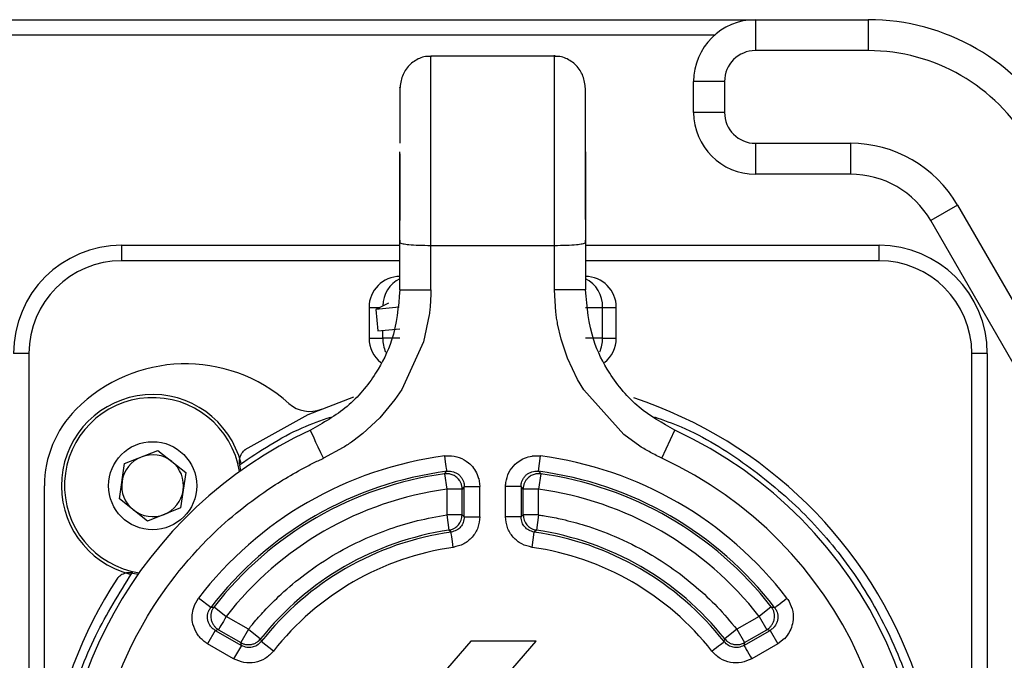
# Model space of a CAD drawing. Header units: millimetres. Extents: x 9 to 583, y 10 to 410.
# Tile 87 of 107: x 410.35 to 416.72, y 270.47 to 274.61. Entities that reach past the tile are written whole.
import ezdxf

# ---------------------------------------------------------------- set-up
doc = ezdxf.new("R2010")
doc.units = ezdxf.units.MM

msp = doc.modelspace()

# ---------------------------------------------------------------- linework, layer by layer
at = {"color": 7, "linetype": 'Continuous', "lineweight": 25}
for p, q in [((403.305, 274.6119), (415.105, 274.6119)), ((415.105, 274.6119), (415.105, 274.4119)), ((415.105, 274.6119), (415.8348, 274.6119)), ((415.8348, 274.6119), (415.8348, 274.4119)), ((414.8404, 274.5119), (403.5696, 274.5119)), ((413.805, 274.3762), (413.005, 274.3762)), ((415.8348, 274.4119), (415.105, 274.4119)), ((414.905, 274.2119), (414.705, 274.2119)), ((414.705, 274.0119), (414.705, 274.2119)), ((414.905, 274.2119), (414.905, 274.0119)), ((414.905, 274.0119), (414.705, 274.0119)), ((415.105, 273.8119), (415.105, 273.6119)), ((415.105, 273.8119), (415.7194, 273.8119)), ((415.7194, 273.8119), (415.7194, 273.6119)), ((415.7194, 273.6119), (415.105, 273.6119)), ((416.4122, 273.4119), (416.239, 273.3119)), ((416.4122, 273.4119), (419.6186, 267.8583)), ((419.4454, 267.7583), (416.239, 273.3119)), ((411.005, 273.1519), (412.805, 273.1519)), ((411.005, 273.0519), (411.005, 273.1519)), ((412.805, 273.185), (412.805, 273.1704)), ((412.805, 272.8632), (412.805, 273.1704)), ((413.005, 272.8632), (413.005, 273.1512)), ((413.005, 273.1512), (413.805, 273.1512)), ((413.805, 272.8632), (413.805, 273.1512)), ((414.005, 273.1704), (414.005, 273.185)), ((414.005, 273.1704), (414.005, 272.8632)), ((414.005, 273.1519), (415.905, 273.1519)), ((415.905, 273.0519), (415.905, 273.1519)), ((412.805, 273.0519), (411.005, 273.0519)), ((415.905, 273.0519), (414.005, 273.0519)), ((413.8138, 272.7181), (413.805, 272.8632)), ((412.7309, 272.7784), (412.65, 272.7371)), ((412.605, 272.7502), (412.605, 272.5502)), ((412.7993, 272.7507), (412.65, 272.7371)), ((412.65, 272.7371), (412.6627, 272.5977)), ((413.8139, 272.7167), (413.8138, 272.7181)), ((414.005, 272.7502), (414.1161, 272.7502)), ((414.1161, 272.5502), (414.1161, 272.7502)), ((414.205, 272.5502), (414.205, 272.7502)), ((412.9941, 272.7013), (412.9571, 272.5274)), ((413.8481, 272.5444), (413.8251, 272.6443)), ((412.6627, 272.5977), (412.805, 272.6107)), ((412.805, 272.5502), (412.6939, 272.5502)), ((412.9571, 272.5274), (412.8171, 272.218)), ((413.8887, 272.4225), (413.8481, 272.5444)), ((414.1161, 272.5502), (414.005, 272.5502)), ((410.405, 272.4519), (410.305, 272.4519)), ((410.405, 272.4519), (410.405, 269.4119)), ((416.505, 267.0119), (416.505, 272.4519)), ((416.605, 272.4519), (416.505, 272.4519)), ((416.605, 272.4519), (416.605, 267.0119)), ((413.9541, 272.2834), (413.8887, 272.4225)), ((413.9939, 272.2164), (413.9541, 272.2834)), ((412.8171, 272.218), (412.7731, 272.1536)), ((414.2531, 271.9273), (413.9939, 272.2164)), ((412.7731, 272.1536), (412.6747, 272.0357)), ((412.6747, 272.0357), (412.5656, 271.9343)), ((414.5004, 271.7736), (414.5845, 271.9549)), ((412.5656, 271.9343), (412.5, 271.8842)), ((414.3581, 271.8517), (414.2531, 271.9273)), ((411.0238, 271.7391), (411.2384, 271.8245)), ((411.2384, 271.8245), (411.4196, 271.6813)), ((412.4376, 271.8427), (412.3096, 271.7736)), ((412.4388, 271.8434), (412.4376, 271.8427)), ((413.6344, 271.7828), (413.6606, 271.7882)), ((413.6606, 271.7882), (413.661, 271.7883)), ((413.661, 271.7883), (413.6622, 271.7884)), ((413.6622, 271.7884), (413.7141, 271.7885)), ((413.7012, 271.6894), (413.7141, 271.7885)), ((410.9904, 271.5106), (411.0238, 271.7391)), ((411.7767, 271.6939), (411.7696, 271.7288)), ((413.0939, 271.673), (413.1088, 271.6894)), ((413.7012, 271.6894), (413.7162, 271.673)), ((411.4196, 271.6813), (411.3862, 271.4528)), ((413.0939, 271.673), (413.1075, 271.574)), ((413.3056, 271.6685), (413.3144, 271.6433)), ((413.3144, 271.6433), (413.3146, 271.6429)), ((413.3146, 271.6429), (413.3149, 271.6417)), ((413.3149, 271.6417), (413.3216, 271.5903)), ((413.7162, 271.673), (413.7025, 271.574)), ((410.505, 269.4119), (410.505, 271.596)), ((413.1075, 271.574), (413.1075, 271.4074)), ((413.2074, 271.574), (413.1075, 271.574)), ((413.2216, 271.5903), (413.2074, 271.574)), ((413.2074, 271.4074), (413.2074, 271.574)), ((413.2216, 271.5903), (413.3216, 271.5903)), ((413.2216, 271.3951), (413.2216, 271.5903)), ((413.3216, 271.3951), (413.3216, 271.5903)), ((413.4884, 271.3951), (413.4884, 271.5903)), ((413.5884, 271.5903), (413.4884, 271.5903)), ((413.5884, 271.5903), (413.5884, 271.3951)), ((413.6026, 271.574), (413.5884, 271.5903)), ((413.6026, 271.4074), (413.6026, 271.574)), ((413.7025, 271.4074), (413.7025, 271.574)), ((411.1716, 271.3674), (410.9904, 271.5106)), ((411.3862, 271.4528), (411.1716, 271.3674)), ((413.1075, 271.4074), (413.1222, 271.3085)), ((413.2074, 271.4074), (413.1075, 271.4074)), ((413.2074, 271.4074), (413.2216, 271.3951)), ((413.5884, 271.3951), (413.4884, 271.3951)), ((413.5884, 271.3951), (413.6026, 271.4074)), ((413.7025, 271.4074), (413.6026, 271.4074)), ((413.7025, 271.4074), (413.6878, 271.3085)), ((413.1358, 271.2962), (413.1222, 271.3085)), ((413.6878, 271.3085), (413.6742, 271.2962)), ((413.6601, 271.1972), (413.6742, 271.2962)), ((411.0763, 271.0304), (411.1112, 271.0236)), ((411.4755, 270.8229), (411.5014, 270.8679)), ((411.5808, 270.8072), (411.5014, 270.8679)), ((411.4665, 270.796), (411.4749, 270.8214)), ((411.4749, 270.8214), (411.475, 270.8218)), ((411.475, 270.8218), (411.4755, 270.8229)), ((411.5808, 270.8072), (411.6024, 270.8119)), ((411.6024, 270.8119), (411.6813, 270.7506)), ((415.2076, 270.8119), (415.1287, 270.7506)), ((415.2076, 270.8119), (415.2292, 270.8072)), ((411.8256, 270.6673), (411.6813, 270.7506)), ((415.1287, 270.7506), (414.9844, 270.6673)), ((415.1287, 270.7506), (415.1787, 270.6641)), ((411.8256, 270.6673), (411.7757, 270.5808)), ((411.8256, 270.6673), (411.9039, 270.6051)), ((414.9844, 270.6673), (414.9061, 270.6051)), ((414.9844, 270.6673), (415.0343, 270.5808)), ((411.6102, 270.6599), (411.5602, 270.5733)), ((411.6314, 270.6641), (411.6102, 270.6599)), ((411.6102, 270.6599), (411.7792, 270.5623)), ((411.6314, 270.6641), (411.7757, 270.5808)), ((411.9039, 270.6051), (411.9078, 270.5872)), ((414.9022, 270.5872), (414.9061, 270.6051)), ((415.0308, 270.5623), (415.1998, 270.6599)), ((415.0343, 270.5808), (415.1787, 270.6641)), ((415.1998, 270.6599), (415.1787, 270.6641)), ((415.1998, 270.6599), (415.2498, 270.5733)), ((415.291, 270.6049), (415.2498, 270.5733)), ((415.2918, 270.6057), (415.291, 270.6049)), ((415.2921, 270.606), (415.2918, 270.6057)), ((415.3096, 270.6263), (415.2921, 270.606)), ((411.7292, 270.4758), (411.5602, 270.5733)), ((411.7792, 270.5623), (411.7292, 270.4758)), ((411.7792, 270.5623), (411.7757, 270.5808)), ((411.9864, 270.5254), (411.9078, 270.5872)), ((413.263, 270.5892), (412.5676, 269.7892)), ((412.9916, 269.7892), (413.687, 270.5892)), ((413.687, 270.5892), (413.263, 270.5892)), ((415.0343, 270.5808), (415.0308, 270.5623)), ((415.2498, 270.5733), (415.0808, 270.4758))]:
    msp.add_line(p, q, dxfattribs=at)
at = {"color": 8, "linetype": 'Continuous', "lineweight": 25}
for p, q in [((412.605, 272.7502), (412.6758, 272.7502)), ((414.1161, 272.7502), (414.205, 272.7502)), ((412.6939, 272.5502), (412.6939, 272.6005)), ((412.605, 272.5502), (412.6939, 272.5502)), ((414.1161, 272.5502), (414.205, 272.5502))]:
    msp.add_line(p, q, dxfattribs=at)
at = {"color": 7, "linetype": 'Continuous', "lineweight": 25, "flags": 128}
for points in [[(412.805, 272.8632), (412.8089, 272.8632), (412.8202, 272.8632), (412.8387, 272.8632), (412.8636, 272.8632), (412.8939, 272.8632), (412.9285, 272.8632), (412.966, 272.8632), (413.005, 272.8632)], [(414.005, 272.8632), (414.0012, 272.8632), (413.9898, 272.8632), (413.9713, 272.8632), (413.9464, 272.8632), (413.9161, 272.8632), (413.8815, 272.8632), (413.844, 272.8632), (413.805, 272.8632)], [(412.5036, 272.1683), (412.209, 272.0538), (411.8011, 271.828)], [(412.3096, 271.7736), (412.2928, 271.8098), (412.2767, 271.8445), (412.2619, 271.8764), (412.2491, 271.9041), (412.2386, 271.9266), (412.2311, 271.943), (412.2266, 271.9526), (412.2255, 271.9549)], [(413.1088, 271.6894), (413.1085, 271.6919), (413.1077, 271.6979), (413.1065, 271.7072), (413.1049, 271.7196), (413.1029, 271.7345), (413.1008, 271.7513), (413.0984, 271.7696), (413.0959, 271.7885)], [(413.7025, 271.574), (413.6834, 271.574), (413.6651, 271.574), (413.6481, 271.574), (413.6331, 271.574), (413.6206, 271.574), (413.6112, 271.574), (413.6051, 271.574), (413.6026, 271.574)], [(413.2216, 271.3951), (413.2241, 271.3951), (413.2302, 271.3951), (413.2397, 271.3951), (413.2521, 271.3951), (413.2671, 271.3951), (413.2841, 271.3951), (413.3025, 271.3951), (413.3216, 271.3951)], [(413.15, 271.1972), (413.1473, 271.2161), (413.1447, 271.2343), (413.1423, 271.2511), (413.1401, 271.266), (413.1384, 271.2783), (413.137, 271.2877), (413.1362, 271.2937), (413.1358, 271.2962)], [(415.2292, 270.8072), (415.2312, 270.8087), (415.2361, 270.8124), (415.2436, 270.8181), (415.2534, 270.8257), (415.2654, 270.8348), (415.2789, 270.8451), (415.2935, 270.8563), (415.3086, 270.8679)], [(411.6813, 270.7506), (411.6718, 270.7341), (411.6626, 270.7182), (411.6541, 270.7035), (411.6466, 270.6905), (411.6404, 270.6797), (411.6357, 270.6715), (411.6326, 270.6663), (411.6314, 270.6641)], [(414.8236, 270.5254), (414.8386, 270.5372), (414.8531, 270.5486), (414.8664, 270.5591), (414.8783, 270.5683), (414.888, 270.576), (414.8955, 270.5819), (414.9003, 270.5856), (414.9022, 270.5872)], [(415.0308, 270.5623), (415.0321, 270.5601), (415.0351, 270.5549), (415.0398, 270.5467), (415.046, 270.5359), (415.0535, 270.5229), (415.062, 270.5082), (415.0712, 270.4923), (415.0808, 270.4758)]]:
    msp.add_lwpolyline(points, dxfattribs=at)
at = {"color": 7, "linetype": 'Continuous', "lineweight": 25}
msp.add_circle((411.205, 271.596), 0.285, dxfattribs=at)
for centre, radius, start, end in [((415.105, 274.2119), 0.4, 90, 180), ((415.8348, 273.2119), 1.4, 30, 90), ((415.105, 274.2119), 0.2, 90, 180), ((415.8348, 273.2119), 1.2, 30, 90), ((415.105, 274.0119), 0.4, 180, 270), ((415.105, 274.0119), 0.2, 180, 270), ((415.7194, 273.0119), 0.8, 30, 90), ((415.7194, 273.0119), 0.6, 30, 90), ((411.005, 272.4519), 0.7, 90, 180), ((415.905, 272.4519), 0.7, 0, 90), ((411.005, 272.4519), 0.6, 90, 180), ((415.905, 272.4519), 0.6, 0, 90), ((412.805, 272.7502), 0.2, 90, 180), ((414.005, 272.7502), 0.2, 0, 90), ((412.805, 272.5502), 0.2, 180, 231.59912), ((414.005, 272.5502), 0.2, 308.49364, 0), ((411.4179, 271.3846), 1, 48.02344, 135.20868), ((411.205, 271.596), 0.59, 14.10584, 255.5847), ((411.205, 271.596), 0.57, 9.23307, 261.18428), ((413.405, 269.4119), 2.9, 326.84, 71.6468), ((411.205, 271.596), 0.7, 135.20868, 180), ((412.2205, 272.2767), 0.2, 228.02344, 292.46372), ((413.405, 269.4119), 2.8034, 114.8826, 187.11516), ((413.405, 269.4119), 2.8034, 262.8875, 65.1174), ((411.205, 271.596), 0.2, 111.68719, 171.68719), ((411.205, 271.596), 0.2, 51.68719, 111.68719), ((411.205, 271.596), 0.2, 351.68719, 51.68719), ((413.405, 269.4119), 2.3966, 97.41013, 142.58987), ((413.405, 269.4119), 2.6034, 262.885, 65.1174), ((413.405, 269.4119), 2.3966, 37.41013, 82.58987), ((413.405, 269.4119), 2.2966, 97.41013, 142.58987), ((411.8669, 271.7517), 0.1, 190.67589, 193.23655), ((413.405, 269.4119), 2.2966, 37.41013, 82.58987), ((411.205, 271.596), 0.2, 171.68719, 231.68719), ((413.405, 269.4119), 2.2824, 97.83511, 142.16489), ((413.405, 269.4119), 2.2824, 37.83511, 82.16489), ((411.205, 271.596), 0.2, 291.68719, 351.68719), ((413.405, 269.4119), 2.1825, 97.83511, 142.16489), ((413.405, 269.4119), 2.1825, 37.83511, 82.16489), ((411.205, 271.596), 0.2, 231.68719, 291.68719), ((413.405, 269.4119), 1.9176, 98.48026, 141.51974), ((413.405, 269.4119), 1.9176, 38.48026, 81.51974), ((413.405, 269.4119), 1.9034, 98.13006, 141.86994), ((413.405, 269.4119), 1.9034, 38.13006, 81.86994), ((413.405, 269.4119), 1.8034, 98.13006, 141.86994), ((413.405, 269.4119), 1.8034, 38.13006, 81.86994), ((413.405, 269.4119), 2.9, 146.84, 196.54011), ((411.0541, 270.9329), 0.1, 77.1808, 79.74146)]:
    msp.add_arc(centre, radius, start, end, dxfattribs=at)
at = {"color": 8, "linetype": 'Continuous', "lineweight": 25}
for centre, radius, start, end in [((412.891, 272.7585), 0.1969, 115.88767, 179.68984), ((413.9186, 272.7578), 0.1977, 357.79677, 64.0708), ((412.9138, 272.5497), 0.2199, 179.85888, 203.78388), ((413.8962, 272.5497), 0.22, 336.34739, 0.13991)]:
    msp.add_arc(centre, radius, start, end, dxfattribs=at)
at = {"color": 7, "linetype": 'Continuous', "lineweight": 25}
for points, knots in [([(413.0087, 274.3745), (412.9957, 274.3746), (412.9695, 274.3749), (412.9185, 274.3591), (412.8624, 274.3202), (412.8151, 274.25), (412.8083, 274.1938), (412.805, 274.166)], [0, 0, 0, 0, 0.125403, 0.252179, 0.50632, 0.755609, 1, 1, 1, 1]), ([(413.005, 273.1512), (413.005, 273.2857), (413.005, 273.5621), (413.005, 273.9409), (413.005, 274.2304), (413.0049, 274.3628), (413.0049, 274.3696), (413.0049, 274.3716)], [0, 0, 0, 0, 0.215507, 0.442699, 0.671529, 0.90285, 1, 1, 1, 1]), ([(414.005, 274.1662), (414.0017, 274.194), (413.995, 274.2501), (413.9476, 274.3202), (413.8916, 274.3591), (413.8405, 274.3749), (413.8144, 274.3746), (413.8013, 274.3745)], [0, 0, 0, 0, 0.244449, 0.493747, 0.747874, 0.87463, 1, 1, 1, 1]), ([(413.805, 273.1512), (413.805, 273.3148), (413.805, 273.6375), (413.805, 273.978), (413.805, 274.1829), (413.805, 274.3199), (413.805, 274.4039), (413.805, 274.3751), (413.805, 274.3746)], [0, 0, 0, 0, 0.260206, 0.512901, 0.636976, 0.758972, 0.995605, 1, 1, 1, 1]), ([(412.805, 274.1734), (412.805, 274.1744), (412.805, 274.1792), (412.805, 274.169), (412.805, 274.1466), (412.805, 274.1464)], [0, 0, 0, 0, 0.202019, 0.992336, 1, 1, 1, 1]), ([(412.805, 274.1658), (412.805, 274.1346), (412.805, 274.0739), (412.805, 273.8977), (412.805, 273.8122)], [0, 0, 0, 0, 0.5148337, 1, 1, 1, 1]), ([(414.005, 273.8124), (414.005, 273.8983), (414.005, 274.0745), (414.005, 274.135), (414.005, 274.166)], [0, 0, 0, 0, 0.487418, 1, 1, 1, 1]), ([(414.005, 273.3186), (414.005, 273.3802), (414.005, 273.5047), (414.005, 273.6814), (414.005, 273.781), (414.005, 273.8281)], [0, 0, 0, 0, 0.3410331, 0.6889596, 1, 1, 1, 1]), ([(412.805, 273.1704), (412.805, 273.2749), (412.805, 273.4838), (412.805, 273.6655), (412.805, 273.7564)], [0, 0, 0, 0, 0.500055, 1, 1, 1, 1]), ([(412.805, 273.7437), (412.805, 273.7235), (412.805, 273.6501), (412.805, 273.5016), (412.805, 273.3757), (412.805, 273.3125)], [0, 0, 0, 0, 0.159177, 0.578398, 1, 1, 1, 1]), ([(414.005, 273.7564), (414.005, 273.6655), (414.005, 273.4838), (414.005, 273.2749), (414.005, 273.1704)], [0, 0, 0, 0, 0.499945, 1, 1, 1, 1]), ([(412.805, 273.1704), (412.8061, 273.1689), (412.8083, 273.166), (412.8268, 273.1613), (412.8632, 273.1562), (412.9263, 273.152), (412.9788, 273.1515), (413.005, 273.1512)], [0, 0, 0, 0, 0.155403, 0.290811, 0.500831, 0.750421, 1, 1, 1, 1]), ([(413.805, 273.1512), (413.8312, 273.1515), (413.8837, 273.152), (413.9469, 273.1562), (413.9832, 273.1613), (414.0017, 273.166), (414.0039, 273.1689), (414.005, 273.1704)], [0, 0, 0, 0, 0.249579, 0.499169, 0.709169, 0.844582, 1, 1, 1, 1]), ([(412.805, 272.8632), (412.7946, 272.7528), (412.7768, 272.5628), (412.6479, 272.3062), (412.4738, 272.0959), (412.3083, 272.0019), (412.2255, 271.9549)], [0, 0, 0, 0, 0.290455, 0.499936, 0.749968, 1, 1, 1, 1]), ([(413.005, 272.8632), (413.0048, 272.8492), (413.0043, 272.8212), (413.0028, 272.7932), (413.0021, 272.7792)], [0, 0, 0, 0, 0.5000099, 1, 1, 1, 1]), ([(414.5845, 271.9549), (414.5038, 272.0005), (414.3382, 272.0942), (414.1632, 272.304), (414.0333, 272.5628), (414.0154, 272.7528), (414.005, 272.8632)], [0, 0, 0, 0, 0.243556, 0.500062, 0.709544, 1, 1, 1, 1]), ([(413.0021, 272.7792), (413.0011, 272.7662), (412.9991, 272.7401), (412.9957, 272.7142), (412.9941, 272.7013)], [0, 0, 0, 0, 0.499958, 1, 1, 1, 1]), ([(413.8251, 272.6443), (413.823, 272.6564), (413.8187, 272.6804), (413.8155, 272.7046), (413.8139, 272.7167)], [0, 0, 0, 0, 0.4999783, 1, 1, 1, 1]), ([(412.5, 271.8842), (412.4899, 271.8771), (412.4699, 271.8631), (412.4491, 271.8499), (412.4388, 271.8434)], [0, 0, 0, 0, 0.499978, 1, 1, 1, 1]), ([(411.7687, 271.7331), (411.7678, 271.7409), (411.7657, 271.7583), (411.7718, 271.7868), (411.7836, 271.8091), (411.7945, 271.8204), (411.7979, 271.8239)], [0, 0, 0, 0, 0.209008, 0.472043, 0.837085, 1, 1, 1, 1]), ([(411.8011, 271.828), (411.801, 271.8279), (411.8009, 271.8276), (411.7998, 271.826), (411.7985, 271.8246), (411.7979, 271.8239)], [0, 0, 0, 0, 0.474834, 0.755967, 1, 1, 1, 1]), ([(414.4255, 271.8116), (414.4141, 271.818), (414.3913, 271.8308), (414.3692, 271.8447), (414.3581, 271.8517)], [0, 0, 0, 0, 0.499958, 1, 1, 1, 1]), ([(410.8217, 269.0895), (410.8203, 269.1015), (410.8124, 269.1694), (410.8066, 269.2408), (410.8029, 269.3275), (410.7975, 269.5323), (410.8404, 270.0077), (411.0782, 270.6626), (411.4924, 271.2139), (411.8889, 271.5417), (412.147, 271.6941), (412.2681, 271.7541), (412.2989, 271.7686), (412.3068, 271.7723), (412.3088, 271.7733), (412.3094, 271.7735), (412.3095, 271.7736), (412.3096, 271.7736), (412.3096, 271.7736)], [0, 0, 0, 0, 0.011139, 0.062635, 0.065545, 0.090638, 0.250299, 0.499843, 0.717909, 0.8741, 0.968178, 0.991878, 0.997886, 0.99943, 0.999837, 0.999949, 0.999982, 1, 1, 1, 1]), ([(413.0959, 271.7885), (413.0985, 271.7887), (413.1018, 271.789), (413.1053, 271.7893), (413.1063, 271.7894), (413.1118, 271.7899), (413.1171, 271.79), (413.1222, 271.7901)], [0, 0, 0, 0, 0.297485, 0.377796, 0.400844, 0.412487, 1, 1, 1, 1]), ([(413.1222, 271.7901), (413.1452, 271.7881), (413.1912, 271.7839), (413.2293, 271.7579), (413.2484, 271.7449)], [0, 0, 0, 0, 0.499996, 1, 1, 1, 1]), ([(413.5513, 271.7358), (413.5637, 271.7462), (413.5886, 271.7669), (413.6192, 271.7775), (413.6344, 271.7828)], [0, 0, 0, 0, 0.500019, 1, 1, 1, 1]), ([(414.5004, 271.7736), (414.4878, 271.7797), (414.4626, 271.792), (414.4379, 271.8051), (414.4255, 271.8116)], [0, 0, 0, 0, 0.5000099, 1, 1, 1, 1]), ([(413.1088, 271.6894), (413.1168, 271.6899), (413.1309, 271.6908), (413.1519, 271.6863), (413.1708, 271.6783), (413.1882, 271.666), (413.2027, 271.6503), (413.213, 271.6327), (413.2202, 271.6124), (413.2211, 271.5983), (413.2216, 271.5903)], [0, 0, 0, 0, 0.1406071, 0.2496724, 0.3760579, 0.4999717, 0.624094, 0.7503119, 0.8586953, 1, 1, 1, 1]), ([(413.2484, 271.7449), (413.2602, 271.7339), (413.284, 271.7119), (413.2984, 271.683), (413.3056, 271.6685)], [0, 0, 0, 0, 0.500019, 1, 1, 1, 1]), ([(413.4902, 271.6166), (413.4952, 271.6391), (413.5053, 271.6841), (413.5359, 271.7186), (413.5513, 271.7358)], [0, 0, 0, 0, 0.499996, 1, 1, 1, 1]), ([(413.5884, 271.5903), (413.5889, 271.5982), (413.5899, 271.6124), (413.597, 271.6326), (413.6073, 271.6503), (413.6218, 271.666), (413.6392, 271.6783), (413.6581, 271.6862), (413.679, 271.6908), (413.6932, 271.6899), (413.7012, 271.6894)], [0, 0, 0, 0, 0.140598, 0.249672, 0.376056, 0.499971, 0.624092, 0.750312, 0.85869, 1, 1, 1, 1]), ([(413.1802, 271.6414), (413.1779, 271.6441), (413.1693, 271.6543), (413.1503, 271.6653), (413.1231, 271.6744), (413.1043, 271.6735), (413.0939, 271.673)], [0, 0, 0, 0, 0.1100209, 0.4165027, 0.6738555, 1, 1, 1, 1]), ([(413.7162, 271.673), (413.7057, 271.6735), (413.6869, 271.6744), (413.6597, 271.6653), (413.6396, 271.6534), (413.6302, 271.6421), (413.6271, 271.6383)], [0, 0, 0, 0, 0.312561, 0.559218, 0.85305, 1, 1, 1, 1]), ([(413.4884, 271.5903), (413.4885, 271.5929), (413.4887, 271.5962), (413.4888, 271.5997), (413.4888, 271.6007), (413.4891, 271.6062), (413.4896, 271.6114), (413.4902, 271.6166)], [0, 0, 0, 0, 0.297485, 0.377797, 0.400844, 0.412487, 1, 1, 1, 1]), ([(411.8256, 270.6673), (411.8282, 270.6705), (411.8383, 270.6831), (411.8711, 270.7231), (411.9364, 270.7973), (412.0454, 270.906), (412.1997, 271.035), (412.3774, 271.1527), (412.5632, 271.2488), (412.7382, 271.319), (412.9199, 271.374), (413.0442, 271.3961), (413.1075, 271.4074)], [0, 0, 0, 0, 0.008178, 0.031883, 0.102344, 0.203857, 0.336455, 0.499987, 0.62495, 0.749985, 0.872885, 1, 1, 1, 1]), ([(413.1222, 271.3085), (413.1297, 271.3102), (413.1436, 271.3132), (413.1647, 271.3244), (413.1858, 271.3427), (413.2037, 271.3718), (413.2062, 271.3955), (413.2074, 271.4074)], [0, 0, 0, 0, 0.1624712, 0.3000735, 0.5000036, 0.7500091, 1, 1, 1, 1]), ([(413.2216, 271.3951), (413.2203, 271.3825), (413.2177, 271.3587), (413.1986, 271.3286), (413.1715, 271.3053), (413.1483, 271.2993), (413.1358, 271.2962)], [0, 0, 0, 0, 0.263668, 0.499882, 0.732802, 1, 1, 1, 1]), ([(413.3216, 271.3951), (413.3191, 271.3713), (413.3141, 271.3236), (413.2756, 271.2616), (413.2197, 271.2147), (413.1732, 271.203), (413.15, 271.1972)], [0, 0, 0, 0, 0.2500081, 0.4999999, 0.749992, 1, 1, 1, 1]), ([(413.6601, 271.1972), (413.6368, 271.203), (413.5904, 271.2147), (413.5344, 271.2616), (413.4959, 271.3236), (413.4909, 271.3713), (413.4884, 271.3951)], [0, 0, 0, 0, 0.250008, 0.5, 0.749992, 1, 1, 1, 1]), ([(413.6742, 271.2962), (413.6619, 271.2993), (413.6387, 271.3052), (413.6116, 271.3283), (413.5924, 271.3585), (413.5898, 271.3823), (413.5884, 271.3951)], [0, 0, 0, 0, 0.263669, 0.499883, 0.732798, 1, 1, 1, 1]), ([(413.6026, 271.4074), (413.6038, 271.3955), (413.6063, 271.3718), (413.6242, 271.3427), (413.6453, 271.3244), (413.6664, 271.3132), (413.6803, 271.3102), (413.6878, 271.3085)], [0, 0, 0, 0, 0.249991, 0.499996, 0.699876, 0.837491, 1, 1, 1, 1]), ([(413.7025, 271.4074), (413.7066, 271.4068), (413.7225, 271.4044), (413.7735, 271.3959), (413.8705, 271.3765), (414.0191, 271.3364), (414.208, 271.2673), (414.3988, 271.1722), (414.5749, 271.0594), (414.7232, 270.9429), (414.8616, 270.8131), (414.943, 270.7165), (414.9844, 270.6673)], [0, 0, 0, 0, 0.008178, 0.031883, 0.102344, 0.203857, 0.336455, 0.499987, 0.62495, 0.749985, 0.872885, 1, 1, 1, 1]), ([(410.9813, 271.0015), (410.9807, 271.0009), (410.9792, 270.9994), (410.9776, 270.9984), (410.9774, 270.9982), (410.9773, 270.9982)], [0, 0, 0, 0, 0.234434, 0.580917, 1, 1, 1, 1]), ([(411.0719, 271.0313), (411.0642, 271.0321), (411.0467, 271.0341), (411.0183, 271.0278), (410.9961, 271.0159), (410.9848, 271.0049), (410.9813, 271.0015)], [0, 0, 0, 0, 0.209008, 0.472043, 0.837085, 1, 1, 1, 1]), ([(415.3086, 270.8679), (415.3101, 270.8657), (415.312, 270.863), (415.3141, 270.8601), (415.3147, 270.8593), (415.3178, 270.8548), (415.3205, 270.8503), (415.3232, 270.8459)], [0, 0, 0, 0, 0.297485, 0.377796, 0.400844, 0.412487, 1, 1, 1, 1]), ([(411.4656, 270.7005), (411.4629, 270.7165), (411.4574, 270.7484), (411.4635, 270.7801), (411.4665, 270.796)], [0, 0, 0, 0, 0.500019, 1, 1, 1, 1]), ([(411.6102, 270.6599), (411.6036, 270.6643), (411.5918, 270.6722), (411.5778, 270.6886), (411.5677, 270.7063), (411.5613, 270.7267), (411.5594, 270.748), (411.5619, 270.7682), (411.5685, 270.7886), (411.5763, 270.8005), (411.5808, 270.8072)], [0, 0, 0, 0, 0.1405983, 0.2496722, 0.3760565, 0.4999713, 0.6240922, 0.7503119, 0.8586903, 1, 1, 1, 1]), ([(411.6024, 270.8119), (411.5982, 270.8057), (411.5902, 270.7939), (411.5834, 270.7735), (411.5807, 270.7527), (411.5826, 270.7313), (411.5889, 270.7108), (411.599, 270.693), (411.6128, 270.6766), (411.6247, 270.6686), (411.6314, 270.6641)], [0, 0, 0, 0, 0.1322737, 0.2499999, 0.3750011, 0.5000007, 0.6250004, 0.7500015, 0.8579151, 1, 1, 1, 1]), ([(415.1787, 270.6641), (415.1854, 270.6686), (415.1972, 270.6766), (415.211, 270.693), (415.2211, 270.7108), (415.2274, 270.7313), (415.2293, 270.7527), (415.2266, 270.7734), (415.2198, 270.7938), (415.2119, 270.8056), (415.2076, 270.8119)], [0, 0, 0, 0, 0.1420515, 0.2499995, 0.3750011, 0.5000012, 0.6250013, 0.750003, 0.8665877, 1, 1, 1, 1]), ([(415.2292, 270.8072), (415.2337, 270.8005), (415.2415, 270.7887), (415.2481, 270.7683), (415.2507, 270.748), (415.2487, 270.7267), (415.2423, 270.7063), (415.2322, 270.6886), (415.2183, 270.6723), (415.2065, 270.6644), (415.1998, 270.6599)], [0, 0, 0, 0, 0.140613, 0.249673, 0.376057, 0.499972, 0.624093, 0.750312, 0.858697, 1, 1, 1, 1]), ([(415.3232, 270.8459), (415.3329, 270.825), (415.3522, 270.7831), (415.3488, 270.7371), (415.3471, 270.7141)], [0, 0, 0, 0, 0.4999957, 1, 1, 1, 1]), ([(411.5383, 270.588), (411.5213, 270.6036), (411.4874, 270.6349), (411.4729, 270.6786), (411.4656, 270.7005)], [0, 0, 0, 0, 0.499996, 1, 1, 1, 1]), ([(415.3471, 270.7141), (415.3435, 270.6983), (415.3363, 270.6668), (415.3185, 270.6398), (415.3096, 270.6263)], [0, 0, 0, 0, 0.500019, 1, 1, 1, 1]), ([(411.7757, 270.5808), (411.7764, 270.5803), (411.7825, 270.5769), (411.7956, 270.5713), (411.8181, 270.5666), (411.8427, 270.5677), (411.8654, 270.5749), (411.8864, 270.5864), (411.8974, 270.5982), (411.9039, 270.6051)], [0, 0, 0, 0, 0.018074, 0.148498, 0.298941, 0.499907, 0.662092, 0.799614, 1, 1, 1, 1]), ([(414.9061, 270.6051), (414.9127, 270.5982), (414.9237, 270.5864), (414.9446, 270.5749), (414.9673, 270.5677), (414.9919, 270.5666), (415.0129, 270.571), (415.0253, 270.576), (415.0316, 270.5792), (415.0336, 270.5803), (415.0343, 270.5808)], [0, 0, 0, 0, 0.200331, 0.337846, 0.50004, 0.700643, 0.850954, 0.950781, 0.981725, 1, 1, 1, 1]), ([(411.5602, 270.5733), (411.558, 270.5747), (411.5552, 270.5765), (411.5522, 270.5784), (411.5514, 270.5789), (411.5468, 270.5819), (411.5425, 270.585), (411.5383, 270.588)], [0, 0, 0, 0, 0.297485, 0.377797, 0.400844, 0.412487, 1, 1, 1, 1]), ([(411.9078, 270.5872), (411.899, 270.5781), (411.8822, 270.5609), (411.8486, 270.5491), (411.8129, 270.5475), (411.791, 270.5571), (411.7792, 270.5623)], [0, 0, 0, 0, 0.263679, 0.499883, 0.732801, 1, 1, 1, 1]), ([(415.0308, 270.5623), (415.0192, 270.5572), (414.9973, 270.5475), (414.9617, 270.549), (414.928, 270.5608), (414.9112, 270.578), (414.9022, 270.5872)], [0, 0, 0, 0, 0.263668, 0.499882, 0.732802, 1, 1, 1, 1]), ([(411.9864, 270.5254), (411.9698, 270.5082), (411.9364, 270.4738), (411.8678, 270.4488), (411.7949, 270.4465), (411.7511, 270.466), (411.7292, 270.4758)], [0, 0, 0, 0, 0.250008, 0.5, 0.749992, 1, 1, 1, 1]), ([(415.0808, 270.4758), (415.0589, 270.466), (415.0152, 270.4465), (414.9422, 270.4488), (414.8736, 270.4738), (414.8403, 270.5082), (414.8236, 270.5254)], [0, 0, 0, 0, 0.250008, 0.5, 0.749992, 1, 1, 1, 1])]:
    msp.add_open_spline(points, degree=3, knots=knots, dxfattribs=at)
at = {"color": 8, "linetype": 'Continuous', "lineweight": 25}
for points, knots in [([(411.7687, 271.7331), (411.8993, 271.8206), (412.0849, 271.945), (412.2949, 272.0187), (412.3571, 272.0406)], [0, 0, 0, 0, 0.703366, 1, 1, 1, 1]), ([(414.4512, 272.0409), (414.5094, 272.0208), (414.7223, 271.947), (415.048, 271.741), (415.4153, 271.4374), (415.7251, 271.0729), (415.9765, 270.6516), (416.1557, 270.1779), (416.2487, 269.6719), (416.2492, 269.1571), (416.1577, 268.6596), (415.9909, 268.1968), (415.821, 267.9252), (415.7381, 267.7925)], [0, 0, 0, 0, 0.036174, 0.132282, 0.22408, 0.315878, 0.411987, 0.511199, 0.61204, 0.712881, 0.812094, 0.908202, 1, 1, 1, 1]), ([(413.2074, 271.574), (413.207, 271.5811), (413.2061, 271.5953), (413.1993, 271.6145), (413.1909, 271.6303), (413.1835, 271.638), (413.1802, 271.6414)], [0, 0, 0, 0, 0.285267, 0.570523, 0.810351, 1, 1, 1, 1]), ([(413.6271, 271.6383), (413.6248, 271.6359), (413.6183, 271.6292), (413.6107, 271.6145), (413.6039, 271.5953), (413.603, 271.5811), (413.6026, 271.574)], [0, 0, 0, 0, 0.141883, 0.39595, 0.697969, 1, 1, 1, 1]), ([(410.5935, 269.0625), (410.5876, 269.0928), (410.5485, 269.2914), (410.5659, 269.6676), (410.651, 270.164), (410.8194, 270.6271), (410.9891, 270.8986), (411.0719, 271.0313)], [0, 0, 0, 0, 0.044609, 0.29294, 0.537261, 0.773937, 1, 1, 1, 1])]:
    msp.add_open_spline(points, degree=3, knots=knots, dxfattribs=at)

doc.saveas('drawing.dxf')
